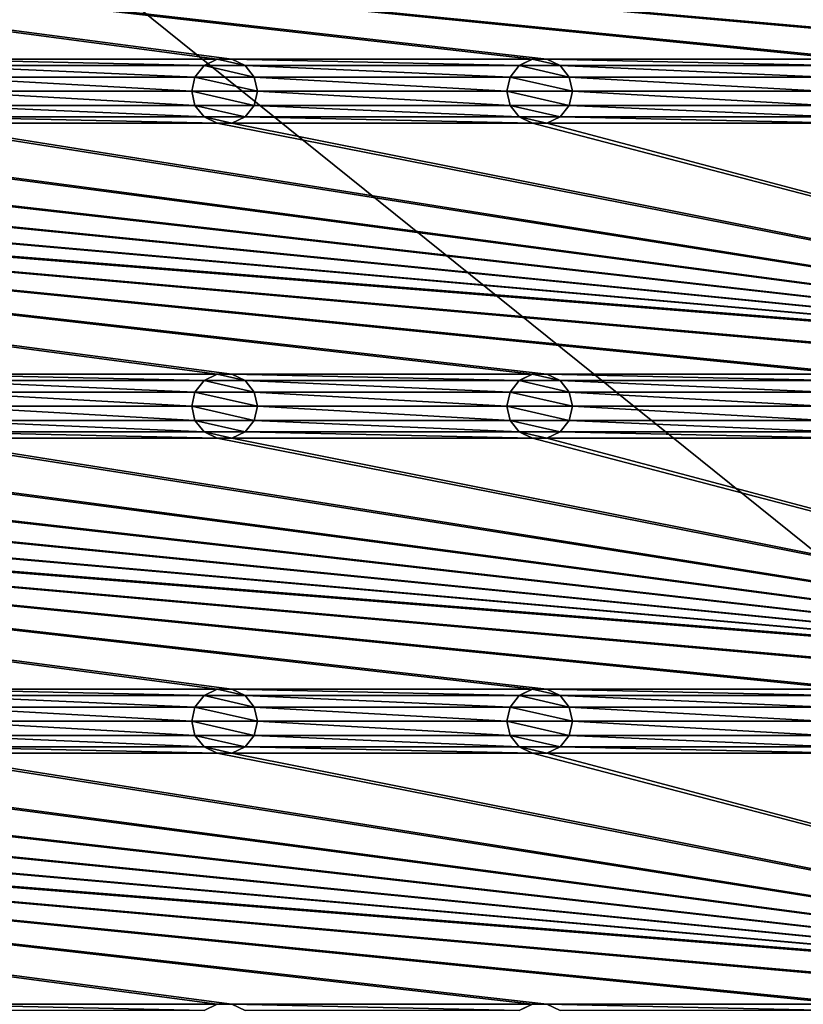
# Model space of a CAD drawing. Header units: metres. Extents: x -150 to 307, y -550 to 84.
# Tile 9 of 256: x 8 to 68, y -494 to -419. Entities that reach past the tile are written whole.
import ezdxf

# ---------------------------------------------------------------- set-up
doc = ezdxf.new("R2010")
doc.units = ezdxf.units.M
doc.layers.add('solid_26006363', color=7, linetype='CONTINUOUS')

msp = doc.modelspace()

# ---------------------------------------------------------------- linework, layer by layer
at = {"layer": 'solid_26006363'}
for points in [[(131, -509, 1206.174683), (131, -291, 1206.174683), (10.275216, -411.859497, 1206.174683)], [(-120.554741, -402.437469, 1201.174683), (23.445259, -421.562531, 1201.174683), (0.554741, -421.562531, 1201.174683)], [(-120.554741, -402.437469, 1201.174683), (24.554741, -421.562531, 1201.174683), (23.445259, -421.562531, 1201.174683)], [(-120.554741, -402.437469, 1201.174683), (47.445259, -421.562531, 1201.174683), (24.554741, -421.562531, 1201.174683)], [(-120.554741, -402.437469, 1201.174683), (48.554741, -421.562531, 1201.174683), (47.445259, -421.562531, 1201.174683)], [(-120.554741, -402.437469, 1201.174683), (71.445259, -421.562531, 1201.174683), (48.554741, -421.562531, 1201.174683)], [(-120.554741, -402.437469, 1201.174683), (72.554741, -421.562531, 1201.174683), (71.445259, -421.562531, 1201.174683)], [(-120.554741, -402.437469, 1201.174683), (95.445259, -421.562531, 1201.174683), (72.554741, -421.562531, 1201.174683)], [(-120.554741, -402.437469, 1201.174683), (96.554741, -421.562531, 1201.174683), (95.445259, -421.562531, 1201.174683)], [(-120.554741, -402.437469, 1201.174683), (119.445259, -421.562531, 1201.174683), (96.554741, -421.562531, 1201.174683)], [(-120.554741, -402.437469, 1201.174683), (120.554741, -421.562531, 1201.174683), (119.445259, -421.562531, 1201.174683)], [(-120.554741, -402.437469, 1201.174683), (-119.445259, -402.437469, 1201.174683), (120.554741, -421.562531, 1201.174683)], [(-119.445259, -402.437469, 1201.174683), (-96.554741, -402.437469, 1201.174683), (120.554741, -421.562531, 1201.174683)], [(-96.554741, -402.437469, 1201.174683), (-95.445259, -402.437469, 1201.174683), (120.554741, -421.562531, 1201.174683)], [(-95.445259, -402.437469, 1201.174683), (-72.554741, -402.437469, 1201.174683), (120.554741, -421.562531, 1201.174683)], [(-72.554741, -402.437469, 1201.174683), (-71.445259, -402.437469, 1201.174683), (120.554741, -421.562531, 1201.174683)], [(-71.445259, -402.437469, 1201.174683), (-48.554741, -402.437469, 1201.174683), (120.554741, -421.562531, 1201.174683)], [(-48.554741, -402.437469, 1201.174683), (-47.445259, -402.437469, 1201.174683), (120.554741, -421.562531, 1201.174683)], [(-47.445259, -402.437469, 1201.174683), (-24.554741, -402.437469, 1201.174683), (120.554741, -421.562531, 1201.174683)], [(-24.554741, -402.437469, 1201.174683), (-23.445259, -402.437469, 1201.174683), (120.554741, -421.562531, 1201.174683)], [(-23.445259, -402.437469, 1201.174683), (-0.554741, -402.437469, 1201.174683), (120.554741, -421.562531, 1201.174683)], [(-0.554741, -402.437469, 1201.174683), (0.554741, -402.437469, 1201.174683), (120.554741, -421.562531, 1201.174683)], [(23.445259, -402.437469, 1201.174683), (120.554741, -421.562531, 1201.174683), (0.554741, -402.437469, 1201.174683)], [(23.445259, -402.437469, 1201.174683), (24.554741, -402.437469, 1201.174683), (120.554741, -421.562531, 1201.174683)], [(47.445259, -402.437469, 1201.174683), (120.554741, -421.562531, 1201.174683), (24.554741, -402.437469, 1201.174683)], [(47.445259, -402.437469, 1201.174683), (48.554741, -402.437469, 1201.174683), (120.554741, -421.562531, 1201.174683)], [(71.445259, -402.437469, 1201.174683), (120.554741, -421.562531, 1201.174683), (48.554741, -402.437469, 1201.174683)], [(-131, -509, 1206.174683), (10.275216, -411.859497, 1206.174683), (6.515693, -414.275421, 1206.174683)], [(-131, -509, 1206.174683), (131, -509, 1206.174683), (10.275216, -411.859497, 1206.174683)], [(22.442282, -422.045685, 1201.174683), (1.557719, -422.045685, 1201.174683), (0.554741, -421.562531, 1201.174683)], [(23.445259, -421.562531, 1201.174683), (22.442282, -422.045685, 1201.174683), (0.554741, -421.562531, 1201.174683)], [(22.440102, -422.047516, 1198.674683), (22.442282, -422.045685, 1201.174683), (23.445259, -421.562531, 1201.174683)], [(22.440102, -422.047516, 1198.674683), (23.445259, -421.562531, 1201.174683), (23.443119, -421.564178, 1198.674683)], [(22.440102, -422.047516, 1198.674683), (23.443119, -421.564178, 1198.674683), (25.559898, -422.047516, 1198.674683)], [(23.443119, -421.564178, 1198.674683), (23.445259, -421.562531, 1201.174683), (24.554741, -421.562531, 1201.174683)], [(23.443119, -421.564178, 1198.674683), (24.554741, -421.562531, 1201.174683), (24.556881, -421.564178, 1198.674683)], [(23.443119, -421.564178, 1198.674683), (24.556881, -421.564178, 1198.674683), (25.559898, -422.047516, 1198.674683)], [(46.44228, -422.045685, 1201.174683), (25.557718, -422.045685, 1201.174683), (24.554741, -421.562531, 1201.174683)], [(24.556881, -421.564178, 1198.674683), (24.554741, -421.562531, 1201.174683), (25.557718, -422.045685, 1201.174683)], [(47.445259, -421.562531, 1201.174683), (46.44228, -422.045685, 1201.174683), (24.554741, -421.562531, 1201.174683)], [(24.556881, -421.564178, 1198.674683), (25.557718, -422.045685, 1201.174683), (25.559898, -422.047516, 1198.674683)], [(46.440102, -422.047516, 1198.674683), (46.44228, -422.045685, 1201.174683), (47.445259, -421.562531, 1201.174683)], [(46.440102, -422.047516, 1198.674683), (47.445259, -421.562531, 1201.174683), (47.443119, -421.564178, 1198.674683)], [(46.440102, -422.047516, 1198.674683), (47.443119, -421.564178, 1198.674683), (49.559898, -422.047516, 1198.674683)], [(47.443119, -421.564178, 1198.674683), (47.445259, -421.562531, 1201.174683), (48.554741, -421.562531, 1201.174683)], [(47.443119, -421.564178, 1198.674683), (48.554741, -421.562531, 1201.174683), (48.556881, -421.564178, 1198.674683)], [(47.443119, -421.564178, 1198.674683), (48.556881, -421.564178, 1198.674683), (49.559898, -422.047516, 1198.674683)], [(70.442284, -422.045685, 1201.174683), (49.55772, -422.045685, 1201.174683), (48.554741, -421.562531, 1201.174683)], [(48.556881, -421.564178, 1198.674683), (48.554741, -421.562531, 1201.174683), (49.55772, -422.045685, 1201.174683)], [(71.445259, -421.562531, 1201.174683), (70.442284, -422.045685, 1201.174683), (48.554741, -421.562531, 1201.174683)], [(48.556881, -421.564178, 1198.674683), (49.55772, -422.045685, 1201.174683), (49.559898, -422.047516, 1198.674683)], [(21.747416, -422.916962, 1201.174683), (2.252584, -422.916962, 1201.174683), (1.557719, -422.045685, 1201.174683)], [(22.442282, -422.045685, 1201.174683), (21.747416, -422.916962, 1201.174683), (1.557719, -422.045685, 1201.174683)], [(21.746914, -422.917419, 1198.674683), (21.747416, -422.916962, 1201.174683), (22.442282, -422.045685, 1201.174683)], [(21.746914, -422.917419, 1198.674683), (22.442282, -422.045685, 1201.174683), (22.440102, -422.047516, 1198.674683)], [(21.746914, -422.917419, 1198.674683), (22.440102, -422.047516, 1198.674683), (26.253086, -422.917419, 1198.674683)], [(22.440102, -422.047516, 1198.674683), (25.559898, -422.047516, 1198.674683), (26.253086, -422.917419, 1198.674683)], [(45.747417, -422.916962, 1201.174683), (26.252584, -422.916962, 1201.174683), (25.557718, -422.045685, 1201.174683)], [(25.559898, -422.047516, 1198.674683), (25.557718, -422.045685, 1201.174683), (26.252584, -422.916962, 1201.174683)], [(46.44228, -422.045685, 1201.174683), (45.747417, -422.916962, 1201.174683), (25.557718, -422.045685, 1201.174683)], [(25.559898, -422.047516, 1198.674683), (26.252584, -422.916962, 1201.174683), (26.253086, -422.917419, 1198.674683)], [(45.746914, -422.917419, 1198.674683), (45.747417, -422.916962, 1201.174683), (46.44228, -422.045685, 1201.174683)], [(45.746914, -422.917419, 1198.674683), (46.44228, -422.045685, 1201.174683), (46.440102, -422.047516, 1198.674683)], [(45.746914, -422.917419, 1198.674683), (46.440102, -422.047516, 1198.674683), (50.253086, -422.917419, 1198.674683)], [(46.440102, -422.047516, 1198.674683), (49.559898, -422.047516, 1198.674683), (50.253086, -422.917419, 1198.674683)], [(69.747414, -422.916962, 1201.174683), (50.252583, -422.916962, 1201.174683), (49.55772, -422.045685, 1201.174683)], [(49.559898, -422.047516, 1198.674683), (49.55772, -422.045685, 1201.174683), (50.252583, -422.916962, 1201.174683)], [(70.442284, -422.045685, 1201.174683), (69.747414, -422.916962, 1201.174683), (49.55772, -422.045685, 1201.174683)], [(49.559898, -422.047516, 1198.674683), (50.252583, -422.916962, 1201.174683), (50.253086, -422.917419, 1198.674683)], [(21.5, -424, 1201.174683), (2.5, -424, 1201.174683), (2.252584, -422.916962, 1201.174683)], [(21.747416, -422.916962, 1201.174683), (21.5, -424, 1201.174683), (2.252584, -422.916962, 1201.174683)], [(21.5, -424, 1198.674683), (21.5, -424, 1201.174683), (21.747416, -422.916962, 1201.174683)], [(21.5, -424, 1198.674683), (21.747416, -422.916962, 1201.174683), (21.746914, -422.917419, 1198.674683)], [(21.5, -424, 1198.674683), (21.746914, -422.917419, 1198.674683), (26.5, -424, 1198.674683)], [(21.746914, -422.917419, 1198.674683), (26.253086, -422.917419, 1198.674683), (26.5, -424, 1198.674683)], [(45.5, -424, 1201.174683), (26.5, -424, 1201.174683), (26.252584, -422.916962, 1201.174683)], [(26.253086, -422.917419, 1198.674683), (26.252584, -422.916962, 1201.174683), (26.5, -424, 1201.174683)], [(45.747417, -422.916962, 1201.174683), (45.5, -424, 1201.174683), (26.252584, -422.916962, 1201.174683)], [(26.253086, -422.917419, 1198.674683), (26.5, -424, 1201.174683), (26.5, -424, 1198.674683)], [(45.5, -424, 1198.674683), (45.5, -424, 1201.174683), (45.747417, -422.916962, 1201.174683)], [(45.5, -424, 1198.674683), (45.747417, -422.916962, 1201.174683), (45.746914, -422.917419, 1198.674683)], [(45.5, -424, 1198.674683), (45.746914, -422.917419, 1198.674683), (50.5, -424, 1198.674683)], [(45.746914, -422.917419, 1198.674683), (50.253086, -422.917419, 1198.674683), (50.5, -424, 1198.674683)], [(69.5, -424, 1201.174683), (50.5, -424, 1201.174683), (50.252583, -422.916962, 1201.174683)], [(50.253086, -422.917419, 1198.674683), (50.252583, -422.916962, 1201.174683), (50.5, -424, 1201.174683)], [(69.747414, -422.916962, 1201.174683), (69.5, -424, 1201.174683), (50.252583, -422.916962, 1201.174683)], [(50.253086, -422.917419, 1198.674683), (50.5, -424, 1201.174683), (50.5, -424, 1198.674683)], [(21.747416, -425.083038, 1201.174683), (2.252584, -425.083038, 1201.174683), (2.5, -424, 1201.174683)], [(21.5, -424, 1201.174683), (21.747416, -425.083038, 1201.174683), (2.5, -424, 1201.174683)], [(21.746914, -425.082581, 1198.674683), (21.747416, -425.083038, 1201.174683), (21.5, -424, 1201.174683)], [(21.746914, -425.082581, 1198.674683), (21.5, -424, 1201.174683), (21.5, -424, 1198.674683)], [(26.253086, -425.082581, 1198.674683), (21.5, -424, 1198.674683), (26.5, -424, 1198.674683)], [(26.253086, -425.082581, 1198.674683), (21.746914, -425.082581, 1198.674683), (21.5, -424, 1198.674683)], [(45.747417, -425.083038, 1201.174683), (26.252584, -425.083038, 1201.174683), (26.5, -424, 1201.174683)], [(26.5, -424, 1198.674683), (26.5, -424, 1201.174683), (26.252584, -425.083038, 1201.174683)], [(26.253086, -425.082581, 1198.674683), (26.5, -424, 1198.674683), (26.252584, -425.083038, 1201.174683)], [(45.5, -424, 1201.174683), (45.747417, -425.083038, 1201.174683), (26.5, -424, 1201.174683)], [(45.746914, -425.082581, 1198.674683), (45.747417, -425.083038, 1201.174683), (45.5, -424, 1201.174683)], [(45.746914, -425.082581, 1198.674683), (45.5, -424, 1201.174683), (45.5, -424, 1198.674683)], [(50.253086, -425.082581, 1198.674683), (45.5, -424, 1198.674683), (50.5, -424, 1198.674683)], [(50.253086, -425.082581, 1198.674683), (45.746914, -425.082581, 1198.674683), (45.5, -424, 1198.674683)], [(69.747414, -425.083038, 1201.174683), (50.252583, -425.083038, 1201.174683), (50.5, -424, 1201.174683)], [(50.5, -424, 1198.674683), (50.5, -424, 1201.174683), (50.252583, -425.083038, 1201.174683)], [(50.253086, -425.082581, 1198.674683), (50.5, -424, 1198.674683), (50.252583, -425.083038, 1201.174683)], [(69.5, -424, 1201.174683), (69.747414, -425.083038, 1201.174683), (50.5, -424, 1201.174683)], [(22.442282, -425.954315, 1201.174683), (1.557719, -425.954315, 1201.174683), (2.252584, -425.083038, 1201.174683)], [(21.747416, -425.083038, 1201.174683), (22.442282, -425.954315, 1201.174683), (2.252584, -425.083038, 1201.174683)], [(22.440102, -425.952484, 1198.674683), (21.747416, -425.083038, 1201.174683), (21.746914, -425.082581, 1198.674683)], [(25.559898, -425.952484, 1198.674683), (22.440102, -425.952484, 1198.674683), (21.746914, -425.082581, 1198.674683)], [(26.253086, -425.082581, 1198.674683), (25.559898, -425.952484, 1198.674683), (21.746914, -425.082581, 1198.674683)], [(22.440102, -425.952484, 1198.674683), (22.442282, -425.954315, 1201.174683), (21.747416, -425.083038, 1201.174683)], [(26.253086, -425.082581, 1198.674683), (26.252584, -425.083038, 1201.174683), (25.557718, -425.954315, 1201.174683)], [(26.253086, -425.082581, 1198.674683), (25.557718, -425.954315, 1201.174683), (25.559898, -425.952484, 1198.674683)], [(46.44228, -425.954315, 1201.174683), (25.557718, -425.954315, 1201.174683), (26.252584, -425.083038, 1201.174683)], [(45.747417, -425.083038, 1201.174683), (46.44228, -425.954315, 1201.174683), (26.252584, -425.083038, 1201.174683)], [(46.440102, -425.952484, 1198.674683), (45.747417, -425.083038, 1201.174683), (45.746914, -425.082581, 1198.674683)], [(49.559898, -425.952484, 1198.674683), (46.440102, -425.952484, 1198.674683), (45.746914, -425.082581, 1198.674683)], [(50.253086, -425.082581, 1198.674683), (49.559898, -425.952484, 1198.674683), (45.746914, -425.082581, 1198.674683)], [(46.440102, -425.952484, 1198.674683), (46.44228, -425.954315, 1201.174683), (45.747417, -425.083038, 1201.174683)], [(50.253086, -425.082581, 1198.674683), (50.252583, -425.083038, 1201.174683), (49.55772, -425.954315, 1201.174683)], [(50.253086, -425.082581, 1198.674683), (49.55772, -425.954315, 1201.174683), (49.559898, -425.952484, 1198.674683)], [(70.442284, -425.954315, 1201.174683), (49.55772, -425.954315, 1201.174683), (50.252583, -425.083038, 1201.174683)], [(69.747414, -425.083038, 1201.174683), (70.442284, -425.954315, 1201.174683), (50.252583, -425.083038, 1201.174683)], [(23.445259, -426.437469, 1201.174683), (0.554741, -426.437469, 1201.174683), (1.557719, -425.954315, 1201.174683)], [(22.442282, -425.954315, 1201.174683), (23.445259, -426.437469, 1201.174683), (1.557719, -425.954315, 1201.174683)], [(23.443119, -426.435822, 1198.674683), (22.442282, -425.954315, 1201.174683), (22.440102, -425.952484, 1198.674683)], [(24.556881, -426.435822, 1198.674683), (23.443119, -426.435822, 1198.674683), (22.440102, -425.952484, 1198.674683)], [(25.559898, -425.952484, 1198.674683), (24.556881, -426.435822, 1198.674683), (22.440102, -425.952484, 1198.674683)], [(23.443119, -426.435822, 1198.674683), (23.445259, -426.437469, 1201.174683), (22.442282, -425.954315, 1201.174683)], [(25.559898, -425.952484, 1198.674683), (25.557718, -425.954315, 1201.174683), (24.554741, -426.437469, 1201.174683)], [(25.559898, -425.952484, 1198.674683), (24.554741, -426.437469, 1201.174683), (24.556881, -426.435822, 1198.674683)], [(47.445259, -426.437469, 1201.174683), (24.554741, -426.437469, 1201.174683), (25.557718, -425.954315, 1201.174683)], [(46.44228, -425.954315, 1201.174683), (47.445259, -426.437469, 1201.174683), (25.557718, -425.954315, 1201.174683)], [(47.443119, -426.435822, 1198.674683), (46.44228, -425.954315, 1201.174683), (46.440102, -425.952484, 1198.674683)], [(48.556881, -426.435822, 1198.674683), (47.443119, -426.435822, 1198.674683), (46.440102, -425.952484, 1198.674683)], [(49.559898, -425.952484, 1198.674683), (48.556881, -426.435822, 1198.674683), (46.440102, -425.952484, 1198.674683)], [(47.443119, -426.435822, 1198.674683), (47.445259, -426.437469, 1201.174683), (46.44228, -425.954315, 1201.174683)], [(49.559898, -425.952484, 1198.674683), (49.55772, -425.954315, 1201.174683), (48.554741, -426.437469, 1201.174683)], [(49.559898, -425.952484, 1198.674683), (48.554741, -426.437469, 1201.174683), (48.556881, -426.435822, 1198.674683)], [(71.445259, -426.437469, 1201.174683), (48.554741, -426.437469, 1201.174683), (49.55772, -425.954315, 1201.174683)], [(70.442284, -425.954315, 1201.174683), (71.445259, -426.437469, 1201.174683), (49.55772, -425.954315, 1201.174683)], [(-120.554741, -426.437469, 1201.174683), (23.445259, -445.562531, 1201.174683), (0.554741, -445.562531, 1201.174683)], [(-120.554741, -426.437469, 1201.174683), (24.554741, -445.562531, 1201.174683), (23.445259, -445.562531, 1201.174683)], [(-120.554741, -426.437469, 1201.174683), (47.445259, -445.562531, 1201.174683), (24.554741, -445.562531, 1201.174683)], [(-120.554741, -426.437469, 1201.174683), (48.554741, -445.562531, 1201.174683), (47.445259, -445.562531, 1201.174683)], [(-120.554741, -426.437469, 1201.174683), (71.445259, -445.562531, 1201.174683), (48.554741, -445.562531, 1201.174683)], [(-120.554741, -426.437469, 1201.174683), (72.554741, -445.562531, 1201.174683), (71.445259, -445.562531, 1201.174683)], [(-120.554741, -426.437469, 1201.174683), (95.445259, -445.562531, 1201.174683), (72.554741, -445.562531, 1201.174683)], [(-120.554741, -426.437469, 1201.174683), (96.554741, -445.562531, 1201.174683), (95.445259, -445.562531, 1201.174683)], [(-120.554741, -426.437469, 1201.174683), (119.445259, -445.562531, 1201.174683), (96.554741, -445.562531, 1201.174683)], [(-120.554741, -426.437469, 1201.174683), (120.554741, -445.562531, 1201.174683), (119.445259, -445.562531, 1201.174683)], [(-120.554741, -426.437469, 1201.174683), (-119.445259, -426.437469, 1201.174683), (120.554741, -445.562531, 1201.174683)], [(-119.445259, -426.437469, 1201.174683), (-96.554741, -426.437469, 1201.174683), (120.554741, -445.562531, 1201.174683)], [(-96.554741, -426.437469, 1201.174683), (-95.445259, -426.437469, 1201.174683), (120.554741, -445.562531, 1201.174683)], [(-95.445259, -426.437469, 1201.174683), (-72.554741, -426.437469, 1201.174683), (120.554741, -445.562531, 1201.174683)], [(-72.554741, -426.437469, 1201.174683), (-71.445259, -426.437469, 1201.174683), (120.554741, -445.562531, 1201.174683)], [(-71.445259, -426.437469, 1201.174683), (-48.554741, -426.437469, 1201.174683), (120.554741, -445.562531, 1201.174683)], [(-48.554741, -426.437469, 1201.174683), (-47.445259, -426.437469, 1201.174683), (120.554741, -445.562531, 1201.174683)], [(-47.445259, -426.437469, 1201.174683), (-24.554741, -426.437469, 1201.174683), (120.554741, -445.562531, 1201.174683)], [(-24.554741, -426.437469, 1201.174683), (-23.445259, -426.437469, 1201.174683), (120.554741, -445.562531, 1201.174683)], [(-23.445259, -426.437469, 1201.174683), (-0.554741, -426.437469, 1201.174683), (120.554741, -445.562531, 1201.174683)], [(-0.554741, -426.437469, 1201.174683), (0.554741, -426.437469, 1201.174683), (120.554741, -445.562531, 1201.174683)], [(23.445259, -426.437469, 1201.174683), (120.554741, -445.562531, 1201.174683), (0.554741, -426.437469, 1201.174683)], [(24.556881, -426.435822, 1198.674683), (23.445259, -426.437469, 1201.174683), (23.443119, -426.435822, 1198.674683)], [(24.556881, -426.435822, 1198.674683), (24.554741, -426.437469, 1201.174683), (23.445259, -426.437469, 1201.174683)], [(23.445259, -426.437469, 1201.174683), (24.554741, -426.437469, 1201.174683), (120.554741, -445.562531, 1201.174683)], [(47.445259, -426.437469, 1201.174683), (120.554741, -445.562531, 1201.174683), (24.554741, -426.437469, 1201.174683)], [(48.556881, -426.435822, 1198.674683), (47.445259, -426.437469, 1201.174683), (47.443119, -426.435822, 1198.674683)], [(48.556881, -426.435822, 1198.674683), (48.554741, -426.437469, 1201.174683), (47.445259, -426.437469, 1201.174683)], [(47.445259, -426.437469, 1201.174683), (48.554741, -426.437469, 1201.174683), (120.554741, -445.562531, 1201.174683)], [(71.445259, -426.437469, 1201.174683), (120.554741, -445.562531, 1201.174683), (48.554741, -426.437469, 1201.174683)], [(22.442282, -446.045685, 1201.174683), (1.557719, -446.045685, 1201.174683), (0.554741, -445.562531, 1201.174683)], [(23.445259, -445.562531, 1201.174683), (22.442282, -446.045685, 1201.174683), (0.554741, -445.562531, 1201.174683)], [(22.440102, -446.047516, 1198.674683), (22.442282, -446.045685, 1201.174683), (23.445259, -445.562531, 1201.174683)], [(22.440102, -446.047516, 1198.674683), (23.445259, -445.562531, 1201.174683), (23.443119, -445.564178, 1198.674683)], [(22.440102, -446.047516, 1198.674683), (23.443119, -445.564178, 1198.674683), (25.559898, -446.047516, 1198.674683)], [(23.443119, -445.564178, 1198.674683), (23.445259, -445.562531, 1201.174683), (24.554741, -445.562531, 1201.174683)], [(23.443119, -445.564178, 1198.674683), (24.554741, -445.562531, 1201.174683), (24.556881, -445.564178, 1198.674683)], [(23.443119, -445.564178, 1198.674683), (24.556881, -445.564178, 1198.674683), (25.559898, -446.047516, 1198.674683)], [(46.44228, -446.045685, 1201.174683), (25.557718, -446.045685, 1201.174683), (24.554741, -445.562531, 1201.174683)], [(24.556881, -445.564178, 1198.674683), (24.554741, -445.562531, 1201.174683), (25.557718, -446.045685, 1201.174683)], [(47.445259, -445.562531, 1201.174683), (46.44228, -446.045685, 1201.174683), (24.554741, -445.562531, 1201.174683)], [(24.556881, -445.564178, 1198.674683), (25.557718, -446.045685, 1201.174683), (25.559898, -446.047516, 1198.674683)], [(46.440102, -446.047516, 1198.674683), (46.44228, -446.045685, 1201.174683), (47.445259, -445.562531, 1201.174683)], [(46.440102, -446.047516, 1198.674683), (47.445259, -445.562531, 1201.174683), (47.443119, -445.564178, 1198.674683)], [(46.440102, -446.047516, 1198.674683), (47.443119, -445.564178, 1198.674683), (49.559898, -446.047516, 1198.674683)], [(47.443119, -445.564178, 1198.674683), (47.445259, -445.562531, 1201.174683), (48.554741, -445.562531, 1201.174683)], [(47.443119, -445.564178, 1198.674683), (48.554741, -445.562531, 1201.174683), (48.556881, -445.564178, 1198.674683)], [(47.443119, -445.564178, 1198.674683), (48.556881, -445.564178, 1198.674683), (49.559898, -446.047516, 1198.674683)], [(70.442284, -446.045685, 1201.174683), (49.55772, -446.045685, 1201.174683), (48.554741, -445.562531, 1201.174683)], [(48.556881, -445.564178, 1198.674683), (48.554741, -445.562531, 1201.174683), (49.55772, -446.045685, 1201.174683)], [(71.445259, -445.562531, 1201.174683), (70.442284, -446.045685, 1201.174683), (48.554741, -445.562531, 1201.174683)], [(48.556881, -445.564178, 1198.674683), (49.55772, -446.045685, 1201.174683), (49.559898, -446.047516, 1198.674683)], [(21.747416, -446.916962, 1201.174683), (2.252584, -446.916962, 1201.174683), (1.557719, -446.045685, 1201.174683)], [(22.442282, -446.045685, 1201.174683), (21.747416, -446.916962, 1201.174683), (1.557719, -446.045685, 1201.174683)], [(21.746914, -446.917419, 1198.674683), (21.747416, -446.916962, 1201.174683), (22.442282, -446.045685, 1201.174683)], [(21.746914, -446.917419, 1198.674683), (22.442282, -446.045685, 1201.174683), (22.440102, -446.047516, 1198.674683)], [(21.746914, -446.917419, 1198.674683), (22.440102, -446.047516, 1198.674683), (26.253086, -446.917419, 1198.674683)], [(22.440102, -446.047516, 1198.674683), (25.559898, -446.047516, 1198.674683), (26.253086, -446.917419, 1198.674683)], [(45.747417, -446.916962, 1201.174683), (26.252584, -446.916962, 1201.174683), (25.557718, -446.045685, 1201.174683)], [(25.559898, -446.047516, 1198.674683), (25.557718, -446.045685, 1201.174683), (26.252584, -446.916962, 1201.174683)], [(46.44228, -446.045685, 1201.174683), (45.747417, -446.916962, 1201.174683), (25.557718, -446.045685, 1201.174683)], [(25.559898, -446.047516, 1198.674683), (26.252584, -446.916962, 1201.174683), (26.253086, -446.917419, 1198.674683)], [(45.746914, -446.917419, 1198.674683), (45.747417, -446.916962, 1201.174683), (46.44228, -446.045685, 1201.174683)], [(45.746914, -446.917419, 1198.674683), (46.44228, -446.045685, 1201.174683), (46.440102, -446.047516, 1198.674683)], [(45.746914, -446.917419, 1198.674683), (46.440102, -446.047516, 1198.674683), (50.253086, -446.917419, 1198.674683)], [(46.440102, -446.047516, 1198.674683), (49.559898, -446.047516, 1198.674683), (50.253086, -446.917419, 1198.674683)], [(69.747414, -446.916962, 1201.174683), (50.252583, -446.916962, 1201.174683), (49.55772, -446.045685, 1201.174683)], [(49.559898, -446.047516, 1198.674683), (49.55772, -446.045685, 1201.174683), (50.252583, -446.916962, 1201.174683)], [(70.442284, -446.045685, 1201.174683), (69.747414, -446.916962, 1201.174683), (49.55772, -446.045685, 1201.174683)], [(49.559898, -446.047516, 1198.674683), (50.252583, -446.916962, 1201.174683), (50.253086, -446.917419, 1198.674683)], [(21.5, -448, 1201.174683), (2.5, -448, 1201.174683), (2.252584, -446.916962, 1201.174683)], [(21.747416, -446.916962, 1201.174683), (21.5, -448, 1201.174683), (2.252584, -446.916962, 1201.174683)], [(21.5, -448, 1198.674683), (21.5, -448, 1201.174683), (21.747416, -446.916962, 1201.174683)], [(21.5, -448, 1198.674683), (21.747416, -446.916962, 1201.174683), (21.746914, -446.917419, 1198.674683)], [(21.5, -448, 1198.674683), (21.746914, -446.917419, 1198.674683), (26.5, -448, 1198.674683)], [(21.746914, -446.917419, 1198.674683), (26.253086, -446.917419, 1198.674683), (26.5, -448, 1198.674683)], [(45.5, -448, 1201.174683), (26.5, -448, 1201.174683), (26.252584, -446.916962, 1201.174683)], [(26.253086, -446.917419, 1198.674683), (26.252584, -446.916962, 1201.174683), (26.5, -448, 1201.174683)], [(45.747417, -446.916962, 1201.174683), (45.5, -448, 1201.174683), (26.252584, -446.916962, 1201.174683)], [(26.253086, -446.917419, 1198.674683), (26.5, -448, 1201.174683), (26.5, -448, 1198.674683)], [(45.5, -448, 1198.674683), (45.5, -448, 1201.174683), (45.747417, -446.916962, 1201.174683)], [(45.5, -448, 1198.674683), (45.747417, -446.916962, 1201.174683), (45.746914, -446.917419, 1198.674683)], [(45.5, -448, 1198.674683), (45.746914, -446.917419, 1198.674683), (50.5, -448, 1198.674683)], [(45.746914, -446.917419, 1198.674683), (50.253086, -446.917419, 1198.674683), (50.5, -448, 1198.674683)], [(69.5, -448, 1201.174683), (50.5, -448, 1201.174683), (50.252583, -446.916962, 1201.174683)], [(50.253086, -446.917419, 1198.674683), (50.252583, -446.916962, 1201.174683), (50.5, -448, 1201.174683)], [(69.747414, -446.916962, 1201.174683), (69.5, -448, 1201.174683), (50.252583, -446.916962, 1201.174683)], [(50.253086, -446.917419, 1198.674683), (50.5, -448, 1201.174683), (50.5, -448, 1198.674683)], [(21.747416, -449.083038, 1201.174683), (2.252584, -449.083038, 1201.174683), (2.5, -448, 1201.174683)], [(21.5, -448, 1201.174683), (21.747416, -449.083038, 1201.174683), (2.5, -448, 1201.174683)], [(21.746914, -449.082581, 1198.674683), (21.747416, -449.083038, 1201.174683), (21.5, -448, 1201.174683)], [(21.746914, -449.082581, 1198.674683), (21.5, -448, 1201.174683), (21.5, -448, 1198.674683)], [(26.253086, -449.082581, 1198.674683), (21.5, -448, 1198.674683), (26.5, -448, 1198.674683)], [(26.253086, -449.082581, 1198.674683), (21.746914, -449.082581, 1198.674683), (21.5, -448, 1198.674683)], [(45.747417, -449.083038, 1201.174683), (26.252584, -449.083038, 1201.174683), (26.5, -448, 1201.174683)], [(26.5, -448, 1198.674683), (26.5, -448, 1201.174683), (26.252584, -449.083038, 1201.174683)], [(26.253086, -449.082581, 1198.674683), (26.5, -448, 1198.674683), (26.252584, -449.083038, 1201.174683)], [(45.5, -448, 1201.174683), (45.747417, -449.083038, 1201.174683), (26.5, -448, 1201.174683)], [(45.746914, -449.082581, 1198.674683), (45.747417, -449.083038, 1201.174683), (45.5, -448, 1201.174683)], [(45.746914, -449.082581, 1198.674683), (45.5, -448, 1201.174683), (45.5, -448, 1198.674683)], [(50.253086, -449.082581, 1198.674683), (45.5, -448, 1198.674683), (50.5, -448, 1198.674683)], [(50.253086, -449.082581, 1198.674683), (45.746914, -449.082581, 1198.674683), (45.5, -448, 1198.674683)], [(69.747414, -449.083038, 1201.174683), (50.252583, -449.083038, 1201.174683), (50.5, -448, 1201.174683)], [(50.5, -448, 1198.674683), (50.5, -448, 1201.174683), (50.252583, -449.083038, 1201.174683)], [(50.253086, -449.082581, 1198.674683), (50.5, -448, 1198.674683), (50.252583, -449.083038, 1201.174683)], [(69.5, -448, 1201.174683), (69.747414, -449.083038, 1201.174683), (50.5, -448, 1201.174683)], [(22.442282, -449.954315, 1201.174683), (1.557719, -449.954315, 1201.174683), (2.252584, -449.083038, 1201.174683)], [(21.747416, -449.083038, 1201.174683), (22.442282, -449.954315, 1201.174683), (2.252584, -449.083038, 1201.174683)], [(22.440102, -449.952484, 1198.674683), (21.747416, -449.083038, 1201.174683), (21.746914, -449.082581, 1198.674683)], [(25.559898, -449.952484, 1198.674683), (22.440102, -449.952484, 1198.674683), (21.746914, -449.082581, 1198.674683)], [(26.253086, -449.082581, 1198.674683), (25.559898, -449.952484, 1198.674683), (21.746914, -449.082581, 1198.674683)], [(22.440102, -449.952484, 1198.674683), (22.442282, -449.954315, 1201.174683), (21.747416, -449.083038, 1201.174683)], [(26.253086, -449.082581, 1198.674683), (26.252584, -449.083038, 1201.174683), (25.557718, -449.954315, 1201.174683)], [(26.253086, -449.082581, 1198.674683), (25.557718, -449.954315, 1201.174683), (25.559898, -449.952484, 1198.674683)], [(46.44228, -449.954315, 1201.174683), (25.557718, -449.954315, 1201.174683), (26.252584, -449.083038, 1201.174683)], [(45.747417, -449.083038, 1201.174683), (46.44228, -449.954315, 1201.174683), (26.252584, -449.083038, 1201.174683)], [(46.440102, -449.952484, 1198.674683), (45.747417, -449.083038, 1201.174683), (45.746914, -449.082581, 1198.674683)], [(49.559898, -449.952484, 1198.674683), (46.440102, -449.952484, 1198.674683), (45.746914, -449.082581, 1198.674683)], [(50.253086, -449.082581, 1198.674683), (49.559898, -449.952484, 1198.674683), (45.746914, -449.082581, 1198.674683)], [(46.440102, -449.952484, 1198.674683), (46.44228, -449.954315, 1201.174683), (45.747417, -449.083038, 1201.174683)], [(50.253086, -449.082581, 1198.674683), (50.252583, -449.083038, 1201.174683), (49.55772, -449.954315, 1201.174683)], [(50.253086, -449.082581, 1198.674683), (49.55772, -449.954315, 1201.174683), (49.559898, -449.952484, 1198.674683)], [(70.442284, -449.954315, 1201.174683), (49.55772, -449.954315, 1201.174683), (50.252583, -449.083038, 1201.174683)], [(69.747414, -449.083038, 1201.174683), (70.442284, -449.954315, 1201.174683), (50.252583, -449.083038, 1201.174683)], [(23.445259, -450.437469, 1201.174683), (0.554741, -450.437469, 1201.174683), (1.557719, -449.954315, 1201.174683)], [(22.442282, -449.954315, 1201.174683), (23.445259, -450.437469, 1201.174683), (1.557719, -449.954315, 1201.174683)], [(23.443119, -450.435822, 1198.674683), (22.442282, -449.954315, 1201.174683), (22.440102, -449.952484, 1198.674683)], [(24.556881, -450.435822, 1198.674683), (23.443119, -450.435822, 1198.674683), (22.440102, -449.952484, 1198.674683)], [(25.559898, -449.952484, 1198.674683), (24.556881, -450.435822, 1198.674683), (22.440102, -449.952484, 1198.674683)], [(23.443119, -450.435822, 1198.674683), (23.445259, -450.437469, 1201.174683), (22.442282, -449.954315, 1201.174683)], [(25.559898, -449.952484, 1198.674683), (25.557718, -449.954315, 1201.174683), (24.554741, -450.437469, 1201.174683)], [(25.559898, -449.952484, 1198.674683), (24.554741, -450.437469, 1201.174683), (24.556881, -450.435822, 1198.674683)], [(47.445259, -450.437469, 1201.174683), (24.554741, -450.437469, 1201.174683), (25.557718, -449.954315, 1201.174683)], [(46.44228, -449.954315, 1201.174683), (47.445259, -450.437469, 1201.174683), (25.557718, -449.954315, 1201.174683)], [(47.443119, -450.435822, 1198.674683), (46.44228, -449.954315, 1201.174683), (46.440102, -449.952484, 1198.674683)], [(48.556881, -450.435822, 1198.674683), (47.443119, -450.435822, 1198.674683), (46.440102, -449.952484, 1198.674683)], [(49.559898, -449.952484, 1198.674683), (48.556881, -450.435822, 1198.674683), (46.440102, -449.952484, 1198.674683)], [(47.443119, -450.435822, 1198.674683), (47.445259, -450.437469, 1201.174683), (46.44228, -449.954315, 1201.174683)], [(49.559898, -449.952484, 1198.674683), (49.55772, -449.954315, 1201.174683), (48.554741, -450.437469, 1201.174683)], [(49.559898, -449.952484, 1198.674683), (48.554741, -450.437469, 1201.174683), (48.556881, -450.435822, 1198.674683)], [(71.445259, -450.437469, 1201.174683), (48.554741, -450.437469, 1201.174683), (49.55772, -449.954315, 1201.174683)], [(70.442284, -449.954315, 1201.174683), (71.445259, -450.437469, 1201.174683), (49.55772, -449.954315, 1201.174683)], [(-120.554741, -450.437469, 1201.174683), (23.445259, -469.562531, 1201.174683), (0.554741, -469.562531, 1201.174683)], [(-120.554741, -450.437469, 1201.174683), (24.554741, -469.562531, 1201.174683), (23.445259, -469.562531, 1201.174683)], [(-120.554741, -450.437469, 1201.174683), (47.445259, -469.562531, 1201.174683), (24.554741, -469.562531, 1201.174683)], [(-120.554741, -450.437469, 1201.174683), (48.554741, -469.562531, 1201.174683), (47.445259, -469.562531, 1201.174683)], [(-120.554741, -450.437469, 1201.174683), (71.445259, -469.562531, 1201.174683), (48.554741, -469.562531, 1201.174683)], [(-120.554741, -450.437469, 1201.174683), (72.554741, -469.562531, 1201.174683), (71.445259, -469.562531, 1201.174683)], [(-120.554741, -450.437469, 1201.174683), (95.445259, -469.562531, 1201.174683), (72.554741, -469.562531, 1201.174683)], [(-120.554741, -450.437469, 1201.174683), (96.554741, -469.562531, 1201.174683), (95.445259, -469.562531, 1201.174683)], [(-120.554741, -450.437469, 1201.174683), (119.445259, -469.562531, 1201.174683), (96.554741, -469.562531, 1201.174683)], [(-120.554741, -450.437469, 1201.174683), (120.554741, -469.562531, 1201.174683), (119.445259, -469.562531, 1201.174683)], [(-120.554741, -450.437469, 1201.174683), (-119.445259, -450.437469, 1201.174683), (120.554741, -469.562531, 1201.174683)], [(-119.445259, -450.437469, 1201.174683), (-96.554741, -450.437469, 1201.174683), (120.554741, -469.562531, 1201.174683)], [(-96.554741, -450.437469, 1201.174683), (-95.445259, -450.437469, 1201.174683), (120.554741, -469.562531, 1201.174683)], [(-95.445259, -450.437469, 1201.174683), (-72.554741, -450.437469, 1201.174683), (120.554741, -469.562531, 1201.174683)], [(-72.554741, -450.437469, 1201.174683), (-71.445259, -450.437469, 1201.174683), (120.554741, -469.562531, 1201.174683)], [(-71.445259, -450.437469, 1201.174683), (-48.554741, -450.437469, 1201.174683), (120.554741, -469.562531, 1201.174683)], [(-48.554741, -450.437469, 1201.174683), (-47.445259, -450.437469, 1201.174683), (120.554741, -469.562531, 1201.174683)], [(-47.445259, -450.437469, 1201.174683), (-24.554741, -450.437469, 1201.174683), (120.554741, -469.562531, 1201.174683)], [(-24.554741, -450.437469, 1201.174683), (-23.445259, -450.437469, 1201.174683), (120.554741, -469.562531, 1201.174683)], [(-23.445259, -450.437469, 1201.174683), (-0.554741, -450.437469, 1201.174683), (120.554741, -469.562531, 1201.174683)], [(-0.554741, -450.437469, 1201.174683), (0.554741, -450.437469, 1201.174683), (120.554741, -469.562531, 1201.174683)], [(23.445259, -450.437469, 1201.174683), (120.554741, -469.562531, 1201.174683), (0.554741, -450.437469, 1201.174683)], [(24.556881, -450.435822, 1198.674683), (23.445259, -450.437469, 1201.174683), (23.443119, -450.435822, 1198.674683)], [(24.556881, -450.435822, 1198.674683), (24.554741, -450.437469, 1201.174683), (23.445259, -450.437469, 1201.174683)], [(23.445259, -450.437469, 1201.174683), (24.554741, -450.437469, 1201.174683), (120.554741, -469.562531, 1201.174683)], [(47.445259, -450.437469, 1201.174683), (120.554741, -469.562531, 1201.174683), (24.554741, -450.437469, 1201.174683)], [(48.556881, -450.435822, 1198.674683), (47.445259, -450.437469, 1201.174683), (47.443119, -450.435822, 1198.674683)], [(48.556881, -450.435822, 1198.674683), (48.554741, -450.437469, 1201.174683), (47.445259, -450.437469, 1201.174683)], [(47.445259, -450.437469, 1201.174683), (48.554741, -450.437469, 1201.174683), (120.554741, -469.562531, 1201.174683)], [(71.445259, -450.437469, 1201.174683), (120.554741, -469.562531, 1201.174683), (48.554741, -450.437469, 1201.174683)], [(22.442282, -470.045685, 1201.174683), (1.557719, -470.045685, 1201.174683), (0.554741, -469.562531, 1201.174683)], [(23.445259, -469.562531, 1201.174683), (22.442282, -470.045685, 1201.174683), (0.554741, -469.562531, 1201.174683)], [(22.440102, -470.047516, 1198.674683), (22.442282, -470.045685, 1201.174683), (23.445259, -469.562531, 1201.174683)], [(22.440102, -470.047516, 1198.674683), (23.445259, -469.562531, 1201.174683), (23.443119, -469.564178, 1198.674683)], [(22.440102, -470.047516, 1198.674683), (23.443119, -469.564178, 1198.674683), (25.559898, -470.047516, 1198.674683)], [(23.443119, -469.564178, 1198.674683), (23.445259, -469.562531, 1201.174683), (24.554741, -469.562531, 1201.174683)], [(23.443119, -469.564178, 1198.674683), (24.554741, -469.562531, 1201.174683), (24.556881, -469.564178, 1198.674683)], [(23.443119, -469.564178, 1198.674683), (24.556881, -469.564178, 1198.674683), (25.559898, -470.047516, 1198.674683)], [(46.44228, -470.045685, 1201.174683), (25.557718, -470.045685, 1201.174683), (24.554741, -469.562531, 1201.174683)], [(24.556881, -469.564178, 1198.674683), (24.554741, -469.562531, 1201.174683), (25.557718, -470.045685, 1201.174683)], [(47.445259, -469.562531, 1201.174683), (46.44228, -470.045685, 1201.174683), (24.554741, -469.562531, 1201.174683)], [(24.556881, -469.564178, 1198.674683), (25.557718, -470.045685, 1201.174683), (25.559898, -470.047516, 1198.674683)], [(46.440102, -470.047516, 1198.674683), (46.44228, -470.045685, 1201.174683), (47.445259, -469.562531, 1201.174683)], [(46.440102, -470.047516, 1198.674683), (47.445259, -469.562531, 1201.174683), (47.443119, -469.564178, 1198.674683)], [(46.440102, -470.047516, 1198.674683), (47.443119, -469.564178, 1198.674683), (49.559898, -470.047516, 1198.674683)], [(47.443119, -469.564178, 1198.674683), (47.445259, -469.562531, 1201.174683), (48.554741, -469.562531, 1201.174683)], [(47.443119, -469.564178, 1198.674683), (48.554741, -469.562531, 1201.174683), (48.556881, -469.564178, 1198.674683)], [(47.443119, -469.564178, 1198.674683), (48.556881, -469.564178, 1198.674683), (49.559898, -470.047516, 1198.674683)], [(70.442284, -470.045685, 1201.174683), (49.55772, -470.045685, 1201.174683), (48.554741, -469.562531, 1201.174683)], [(48.556881, -469.564178, 1198.674683), (48.554741, -469.562531, 1201.174683), (49.55772, -470.045685, 1201.174683)], [(71.445259, -469.562531, 1201.174683), (70.442284, -470.045685, 1201.174683), (48.554741, -469.562531, 1201.174683)], [(48.556881, -469.564178, 1198.674683), (49.55772, -470.045685, 1201.174683), (49.559898, -470.047516, 1198.674683)], [(21.747416, -470.916962, 1201.174683), (2.252584, -470.916962, 1201.174683), (1.557719, -470.045685, 1201.174683)], [(22.442282, -470.045685, 1201.174683), (21.747416, -470.916962, 1201.174683), (1.557719, -470.045685, 1201.174683)], [(21.746914, -470.917419, 1198.674683), (21.747416, -470.916962, 1201.174683), (22.442282, -470.045685, 1201.174683)], [(21.746914, -470.917419, 1198.674683), (22.442282, -470.045685, 1201.174683), (22.440102, -470.047516, 1198.674683)], [(21.746914, -470.917419, 1198.674683), (22.440102, -470.047516, 1198.674683), (26.253086, -470.917419, 1198.674683)], [(22.440102, -470.047516, 1198.674683), (25.559898, -470.047516, 1198.674683), (26.253086, -470.917419, 1198.674683)], [(45.747417, -470.916962, 1201.174683), (26.252584, -470.916962, 1201.174683), (25.557718, -470.045685, 1201.174683)], [(25.559898, -470.047516, 1198.674683), (25.557718, -470.045685, 1201.174683), (26.252584, -470.916962, 1201.174683)], [(46.44228, -470.045685, 1201.174683), (45.747417, -470.916962, 1201.174683), (25.557718, -470.045685, 1201.174683)], [(25.559898, -470.047516, 1198.674683), (26.252584, -470.916962, 1201.174683), (26.253086, -470.917419, 1198.674683)], [(45.746914, -470.917419, 1198.674683), (45.747417, -470.916962, 1201.174683), (46.44228, -470.045685, 1201.174683)], [(45.746914, -470.917419, 1198.674683), (46.44228, -470.045685, 1201.174683), (46.440102, -470.047516, 1198.674683)], [(45.746914, -470.917419, 1198.674683), (46.440102, -470.047516, 1198.674683), (50.253086, -470.917419, 1198.674683)], [(46.440102, -470.047516, 1198.674683), (49.559898, -470.047516, 1198.674683), (50.253086, -470.917419, 1198.674683)], [(69.747414, -470.916962, 1201.174683), (50.252583, -470.916962, 1201.174683), (49.55772, -470.045685, 1201.174683)], [(49.559898, -470.047516, 1198.674683), (49.55772, -470.045685, 1201.174683), (50.252583, -470.916962, 1201.174683)], [(70.442284, -470.045685, 1201.174683), (69.747414, -470.916962, 1201.174683), (49.55772, -470.045685, 1201.174683)], [(49.559898, -470.047516, 1198.674683), (50.252583, -470.916962, 1201.174683), (50.253086, -470.917419, 1198.674683)], [(21.5, -472, 1201.174683), (2.5, -472, 1201.174683), (2.252584, -470.916962, 1201.174683)], [(21.747416, -470.916962, 1201.174683), (21.5, -472, 1201.174683), (2.252584, -470.916962, 1201.174683)], [(21.5, -472, 1198.674683), (21.5, -472, 1201.174683), (21.747416, -470.916962, 1201.174683)], [(21.5, -472, 1198.674683), (21.747416, -470.916962, 1201.174683), (21.746914, -470.917419, 1198.674683)], [(21.5, -472, 1198.674683), (21.746914, -470.917419, 1198.674683), (26.5, -472, 1198.674683)], [(21.746914, -470.917419, 1198.674683), (26.253086, -470.917419, 1198.674683), (26.5, -472, 1198.674683)], [(45.5, -472, 1201.174683), (26.5, -472, 1201.174683), (26.252584, -470.916962, 1201.174683)], [(26.253086, -470.917419, 1198.674683), (26.252584, -470.916962, 1201.174683), (26.5, -472, 1201.174683)], [(45.747417, -470.916962, 1201.174683), (45.5, -472, 1201.174683), (26.252584, -470.916962, 1201.174683)], [(26.253086, -470.917419, 1198.674683), (26.5, -472, 1201.174683), (26.5, -472, 1198.674683)], [(45.5, -472, 1198.674683), (45.5, -472, 1201.174683), (45.747417, -470.916962, 1201.174683)], [(45.5, -472, 1198.674683), (45.747417, -470.916962, 1201.174683), (45.746914, -470.917419, 1198.674683)], [(45.5, -472, 1198.674683), (45.746914, -470.917419, 1198.674683), (50.5, -472, 1198.674683)], [(45.746914, -470.917419, 1198.674683), (50.253086, -470.917419, 1198.674683), (50.5, -472, 1198.674683)], [(69.5, -472, 1201.174683), (50.5, -472, 1201.174683), (50.252583, -470.916962, 1201.174683)], [(50.253086, -470.917419, 1198.674683), (50.252583, -470.916962, 1201.174683), (50.5, -472, 1201.174683)], [(69.747414, -470.916962, 1201.174683), (69.5, -472, 1201.174683), (50.252583, -470.916962, 1201.174683)], [(50.253086, -470.917419, 1198.674683), (50.5, -472, 1201.174683), (50.5, -472, 1198.674683)], [(21.747416, -473.083038, 1201.174683), (2.252584, -473.083038, 1201.174683), (2.5, -472, 1201.174683)], [(21.5, -472, 1201.174683), (21.747416, -473.083038, 1201.174683), (2.5, -472, 1201.174683)], [(21.746914, -473.082581, 1198.674683), (21.747416, -473.083038, 1201.174683), (21.5, -472, 1201.174683)], [(21.746914, -473.082581, 1198.674683), (21.5, -472, 1201.174683), (21.5, -472, 1198.674683)], [(26.253086, -473.082581, 1198.674683), (21.5, -472, 1198.674683), (26.5, -472, 1198.674683)], [(26.253086, -473.082581, 1198.674683), (21.746914, -473.082581, 1198.674683), (21.5, -472, 1198.674683)], [(45.747417, -473.083038, 1201.174683), (26.252584, -473.083038, 1201.174683), (26.5, -472, 1201.174683)], [(26.5, -472, 1198.674683), (26.5, -472, 1201.174683), (26.252584, -473.083038, 1201.174683)], [(26.253086, -473.082581, 1198.674683), (26.5, -472, 1198.674683), (26.252584, -473.083038, 1201.174683)], [(45.5, -472, 1201.174683), (45.747417, -473.083038, 1201.174683), (26.5, -472, 1201.174683)], [(45.746914, -473.082581, 1198.674683), (45.747417, -473.083038, 1201.174683), (45.5, -472, 1201.174683)], [(45.746914, -473.082581, 1198.674683), (45.5, -472, 1201.174683), (45.5, -472, 1198.674683)], [(50.253086, -473.082581, 1198.674683), (45.5, -472, 1198.674683), (50.5, -472, 1198.674683)], [(50.253086, -473.082581, 1198.674683), (45.746914, -473.082581, 1198.674683), (45.5, -472, 1198.674683)], [(69.747414, -473.083038, 1201.174683), (50.252583, -473.083038, 1201.174683), (50.5, -472, 1201.174683)], [(50.5, -472, 1198.674683), (50.5, -472, 1201.174683), (50.252583, -473.083038, 1201.174683)], [(50.253086, -473.082581, 1198.674683), (50.5, -472, 1198.674683), (50.252583, -473.083038, 1201.174683)], [(69.5, -472, 1201.174683), (69.747414, -473.083038, 1201.174683), (50.5, -472, 1201.174683)], [(22.442282, -473.954315, 1201.174683), (1.557719, -473.954315, 1201.174683), (2.252584, -473.083038, 1201.174683)], [(21.747416, -473.083038, 1201.174683), (22.442282, -473.954315, 1201.174683), (2.252584, -473.083038, 1201.174683)], [(22.440102, -473.952484, 1198.674683), (21.747416, -473.083038, 1201.174683), (21.746914, -473.082581, 1198.674683)], [(25.559898, -473.952484, 1198.674683), (22.440102, -473.952484, 1198.674683), (21.746914, -473.082581, 1198.674683)], [(26.253086, -473.082581, 1198.674683), (25.559898, -473.952484, 1198.674683), (21.746914, -473.082581, 1198.674683)], [(22.440102, -473.952484, 1198.674683), (22.442282, -473.954315, 1201.174683), (21.747416, -473.083038, 1201.174683)], [(26.253086, -473.082581, 1198.674683), (26.252584, -473.083038, 1201.174683), (25.557718, -473.954315, 1201.174683)], [(26.253086, -473.082581, 1198.674683), (25.557718, -473.954315, 1201.174683), (25.559898, -473.952484, 1198.674683)], [(46.44228, -473.954315, 1201.174683), (25.557718, -473.954315, 1201.174683), (26.252584, -473.083038, 1201.174683)], [(45.747417, -473.083038, 1201.174683), (46.44228, -473.954315, 1201.174683), (26.252584, -473.083038, 1201.174683)], [(46.440102, -473.952484, 1198.674683), (45.747417, -473.083038, 1201.174683), (45.746914, -473.082581, 1198.674683)], [(49.559898, -473.952484, 1198.674683), (46.440102, -473.952484, 1198.674683), (45.746914, -473.082581, 1198.674683)], [(50.253086, -473.082581, 1198.674683), (49.559898, -473.952484, 1198.674683), (45.746914, -473.082581, 1198.674683)], [(46.440102, -473.952484, 1198.674683), (46.44228, -473.954315, 1201.174683), (45.747417, -473.083038, 1201.174683)], [(50.253086, -473.082581, 1198.674683), (50.252583, -473.083038, 1201.174683), (49.55772, -473.954315, 1201.174683)], [(50.253086, -473.082581, 1198.674683), (49.55772, -473.954315, 1201.174683), (49.559898, -473.952484, 1198.674683)], [(70.442284, -473.954315, 1201.174683), (49.55772, -473.954315, 1201.174683), (50.252583, -473.083038, 1201.174683)], [(69.747414, -473.083038, 1201.174683), (70.442284, -473.954315, 1201.174683), (50.252583, -473.083038, 1201.174683)], [(23.445259, -474.437469, 1201.174683), (0.554741, -474.437469, 1201.174683), (1.557719, -473.954315, 1201.174683)], [(22.442282, -473.954315, 1201.174683), (23.445259, -474.437469, 1201.174683), (1.557719, -473.954315, 1201.174683)], [(23.443119, -474.435822, 1198.674683), (22.442282, -473.954315, 1201.174683), (22.440102, -473.952484, 1198.674683)], [(24.556881, -474.435822, 1198.674683), (23.443119, -474.435822, 1198.674683), (22.440102, -473.952484, 1198.674683)], [(25.559898, -473.952484, 1198.674683), (24.556881, -474.435822, 1198.674683), (22.440102, -473.952484, 1198.674683)], [(23.443119, -474.435822, 1198.674683), (23.445259, -474.437469, 1201.174683), (22.442282, -473.954315, 1201.174683)], [(25.559898, -473.952484, 1198.674683), (25.557718, -473.954315, 1201.174683), (24.554741, -474.437469, 1201.174683)], [(25.559898, -473.952484, 1198.674683), (24.554741, -474.437469, 1201.174683), (24.556881, -474.435822, 1198.674683)], [(47.445259, -474.437469, 1201.174683), (24.554741, -474.437469, 1201.174683), (25.557718, -473.954315, 1201.174683)], [(46.44228, -473.954315, 1201.174683), (47.445259, -474.437469, 1201.174683), (25.557718, -473.954315, 1201.174683)], [(47.443119, -474.435822, 1198.674683), (46.44228, -473.954315, 1201.174683), (46.440102, -473.952484, 1198.674683)], [(48.556881, -474.435822, 1198.674683), (47.443119, -474.435822, 1198.674683), (46.440102, -473.952484, 1198.674683)], [(49.559898, -473.952484, 1198.674683), (48.556881, -474.435822, 1198.674683), (46.440102, -473.952484, 1198.674683)], [(47.443119, -474.435822, 1198.674683), (47.445259, -474.437469, 1201.174683), (46.44228, -473.954315, 1201.174683)], [(49.559898, -473.952484, 1198.674683), (49.55772, -473.954315, 1201.174683), (48.554741, -474.437469, 1201.174683)], [(49.559898, -473.952484, 1198.674683), (48.554741, -474.437469, 1201.174683), (48.556881, -474.435822, 1198.674683)], [(71.445259, -474.437469, 1201.174683), (48.554741, -474.437469, 1201.174683), (49.55772, -473.954315, 1201.174683)], [(70.442284, -473.954315, 1201.174683), (71.445259, -474.437469, 1201.174683), (49.55772, -473.954315, 1201.174683)], [(-120.554741, -474.437469, 1201.174683), (23.445259, -493.562531, 1201.174683), (0.554741, -493.562531, 1201.174683)], [(-120.554741, -474.437469, 1201.174683), (24.554741, -493.562531, 1201.174683), (23.445259, -493.562531, 1201.174683)], [(-120.554741, -474.437469, 1201.174683), (47.445259, -493.562531, 1201.174683), (24.554741, -493.562531, 1201.174683)], [(-120.554741, -474.437469, 1201.174683), (48.554741, -493.562531, 1201.174683), (47.445259, -493.562531, 1201.174683)], [(-120.554741, -474.437469, 1201.174683), (71.445259, -493.562531, 1201.174683), (48.554741, -493.562531, 1201.174683)], [(-120.554741, -474.437469, 1201.174683), (72.554741, -493.562531, 1201.174683), (71.445259, -493.562531, 1201.174683)], [(-120.554741, -474.437469, 1201.174683), (95.445259, -493.562531, 1201.174683), (72.554741, -493.562531, 1201.174683)], [(-120.554741, -474.437469, 1201.174683), (96.554741, -493.562531, 1201.174683), (95.445259, -493.562531, 1201.174683)], [(-120.554741, -474.437469, 1201.174683), (119.445259, -493.562531, 1201.174683), (96.554741, -493.562531, 1201.174683)], [(-120.554741, -474.437469, 1201.174683), (120.554741, -493.562531, 1201.174683), (119.445259, -493.562531, 1201.174683)], [(-120.554741, -474.437469, 1201.174683), (-119.445259, -474.437469, 1201.174683), (120.554741, -493.562531, 1201.174683)], [(-119.445259, -474.437469, 1201.174683), (-96.554741, -474.437469, 1201.174683), (120.554741, -493.562531, 1201.174683)], [(-96.554741, -474.437469, 1201.174683), (-95.445259, -474.437469, 1201.174683), (120.554741, -493.562531, 1201.174683)], [(-95.445259, -474.437469, 1201.174683), (-72.554741, -474.437469, 1201.174683), (120.554741, -493.562531, 1201.174683)], [(-72.554741, -474.437469, 1201.174683), (-71.445259, -474.437469, 1201.174683), (120.554741, -493.562531, 1201.174683)], [(-71.445259, -474.437469, 1201.174683), (-48.554741, -474.437469, 1201.174683), (120.554741, -493.562531, 1201.174683)], [(-48.554741, -474.437469, 1201.174683), (-47.445259, -474.437469, 1201.174683), (120.554741, -493.562531, 1201.174683)], [(-47.445259, -474.437469, 1201.174683), (-24.554741, -474.437469, 1201.174683), (120.554741, -493.562531, 1201.174683)], [(-24.554741, -474.437469, 1201.174683), (-23.445259, -474.437469, 1201.174683), (120.554741, -493.562531, 1201.174683)], [(-23.445259, -474.437469, 1201.174683), (-0.554741, -474.437469, 1201.174683), (120.554741, -493.562531, 1201.174683)], [(-0.554741, -474.437469, 1201.174683), (0.554741, -474.437469, 1201.174683), (120.554741, -493.562531, 1201.174683)], [(23.445259, -474.437469, 1201.174683), (120.554741, -493.562531, 1201.174683), (0.554741, -474.437469, 1201.174683)], [(24.556881, -474.435822, 1198.674683), (23.445259, -474.437469, 1201.174683), (23.443119, -474.435822, 1198.674683)], [(24.556881, -474.435822, 1198.674683), (24.554741, -474.437469, 1201.174683), (23.445259, -474.437469, 1201.174683)], [(23.445259, -474.437469, 1201.174683), (24.554741, -474.437469, 1201.174683), (120.554741, -493.562531, 1201.174683)], [(47.445259, -474.437469, 1201.174683), (120.554741, -493.562531, 1201.174683), (24.554741, -474.437469, 1201.174683)], [(48.556881, -474.435822, 1198.674683), (47.445259, -474.437469, 1201.174683), (47.443119, -474.435822, 1198.674683)], [(48.556881, -474.435822, 1198.674683), (48.554741, -474.437469, 1201.174683), (47.445259, -474.437469, 1201.174683)], [(47.445259, -474.437469, 1201.174683), (48.554741, -474.437469, 1201.174683), (120.554741, -493.562531, 1201.174683)], [(71.445259, -474.437469, 1201.174683), (120.554741, -493.562531, 1201.174683), (48.554741, -474.437469, 1201.174683)], [(22.442282, -494.045685, 1201.174683), (1.557719, -494.045685, 1201.174683), (0.554741, -493.562531, 1201.174683)], [(23.445259, -493.562531, 1201.174683), (22.442282, -494.045685, 1201.174683), (0.554741, -493.562531, 1201.174683)], [(22.440102, -494.047516, 1198.674683), (22.442282, -494.045685, 1201.174683), (23.445259, -493.562531, 1201.174683)], [(22.440102, -494.047516, 1198.674683), (23.445259, -493.562531, 1201.174683), (23.443119, -493.564178, 1198.674683)], [(23.443119, -493.564178, 1198.674683), (23.445259, -493.562531, 1201.174683), (24.554741, -493.562531, 1201.174683)], [(23.443119, -493.564178, 1198.674683), (24.554741, -493.562531, 1201.174683), (24.556881, -493.564178, 1198.674683)], [(46.44228, -494.045685, 1201.174683), (25.557718, -494.045685, 1201.174683), (24.554741, -493.562531, 1201.174683)], [(24.556881, -493.564178, 1198.674683), (24.554741, -493.562531, 1201.174683), (25.557718, -494.045685, 1201.174683)], [(47.445259, -493.562531, 1201.174683), (46.44228, -494.045685, 1201.174683), (24.554741, -493.562531, 1201.174683)], [(46.440102, -494.047516, 1198.674683), (46.44228, -494.045685, 1201.174683), (47.445259, -493.562531, 1201.174683)], [(46.440102, -494.047516, 1198.674683), (47.445259, -493.562531, 1201.174683), (47.443119, -493.564178, 1198.674683)], [(47.443119, -493.564178, 1198.674683), (47.445259, -493.562531, 1201.174683), (48.554741, -493.562531, 1201.174683)], [(47.443119, -493.564178, 1198.674683), (48.554741, -493.562531, 1201.174683), (48.556881, -493.564178, 1198.674683)], [(70.442284, -494.045685, 1201.174683), (49.55772, -494.045685, 1201.174683), (48.554741, -493.562531, 1201.174683)], [(48.556881, -493.564178, 1198.674683), (48.554741, -493.562531, 1201.174683), (49.55772, -494.045685, 1201.174683)], [(71.445259, -493.562531, 1201.174683), (70.442284, -494.045685, 1201.174683), (48.554741, -493.562531, 1201.174683)]]:
    msp.add_3dface(points, dxfattribs=at)

doc.saveas('drawing.dxf')
